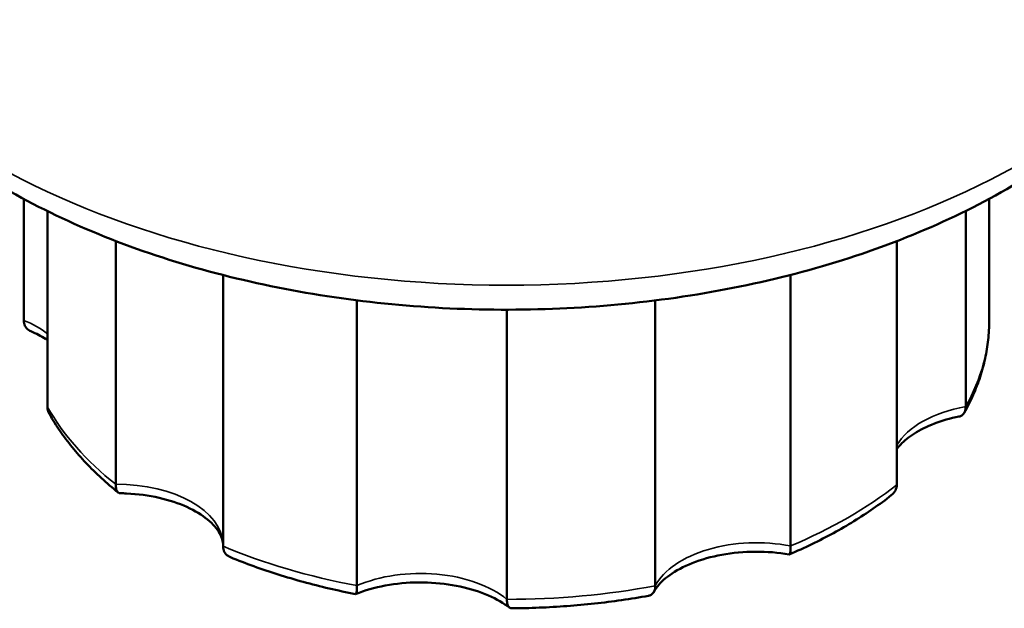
# Model space of a CAD drawing. Header units: millimetres. Extents: x 0 to 896, y -36 to 690.
# Tile 43 of 49: x 573 to 619, y 472 to 500. Entities that reach past the tile are written whole.
import ezdxf

# ---------------------------------------------------------------- set-up
doc = ezdxf.new("R2010")
doc.units = ezdxf.units.MM
doc.layers.add('Visible (ANSI)', color=7, linetype='Continuous', lineweight=50)
doc.layers.add('Visible Narrow (ANSI)', color=7, linetype='Continuous', lineweight=35)

msp = doc.modelspace()

# ---------------------------------------------------------------- linework, layer by layer
at = {"layer": 'Visible (ANSI)'}
for p, q in [((573.03, 485.434), (573.03, 491.172)), ((618.63, 485.41), (618.63, 491.172)), ((574.152, 490.594), (574.152, 481.343)), ((617.52, 490.6), (617.52, 481.365)), ((577.373, 477.694), (577.373, 489.186)), ((614.264, 477.675), (614.264, 489.177)), ((582.445, 487.575), (582.445, 474.766)), ((609.248, 487.584), (609.248, 474.779)), ((588.765, 472.906), (588.765, 486.381)), ((602.857, 472.899), (602.857, 486.376)), ((595.85, 485.939), (595.85, 472.258))]:
    msp.add_line(p, q, dxfattribs=at)
for points, knots in [([(630.143, 504.576), (629.672, 502.41), (628.704, 500.35), (625.833, 496.368), (623.821, 494.496), (618.887, 491.133), (615.891, 489.691), (609.341, 487.471), (605.782, 486.699), (598.485, 485.881), (594.751, 485.83), (587.438, 486.443), (583.86, 487.106), (577.172, 489.116), (574.066, 490.466), (568.652, 493.805), (566.338, 495.797), (563.098, 500.056), (562.022, 502.254), (561.517, 504.576)], [5.622712, 5.622712, 5.622712, 5.622712, 5.892186, 5.892186, 6.200609, 6.200609, 6.537857, 6.537857, 6.876759, 6.876759, 7.212766, 7.212766, 7.548546, 7.548546, 7.886959, 7.886959, 8.225583, 8.225583, 8.514455, 8.514455, 8.514455, 8.514455]), ([(573.368, 484.921), (573.332, 484.936), (573.299, 484.955), (573.191, 485.027), (573.13, 485.093), (573.05, 485.251), (573.03, 485.339), (573.03, 485.434)], [0.07907291, 0.07907291, 0.07907291, 0.07907291, 0.09425114, 0.09425114, 0.13138219, 0.13138219, 0.16641116, 0.16641116, 0.16641116, 0.16641116]), ([(618.63, 485.409), (618.63, 485.113), (618.613, 484.817), (618.549, 484.226), (618.5, 483.931), (618.373, 483.346), (618.294, 483.056), (618.105, 482.48), (617.995, 482.195), (617.747, 481.631), (617.608, 481.353), (617.455, 481.079)], [5.4986652, 5.4986652, 5.4986652, 5.4986652, 5.5607712, 5.5607712, 5.6228772, 5.6228772, 5.6849831, 5.6849831, 5.7470891, 5.7470891, 5.8091951, 5.8091951, 5.8091951, 5.8091951]), ([(574.152, 484.495), (574.119, 484.518), (574.085, 484.54), (573.848, 484.69), (573.619, 484.811), (573.368, 484.921)], [1.4923837, 1.4923837, 1.4923837, 1.4923837, 1.5243459, 1.5243459, 1.7090828, 1.7090828, 1.7090828, 1.7090828]), ([(574.247, 481.005), (574.236, 481.023), (574.227, 481.042), (574.175, 481.153), (574.152, 481.248), (574.152, 481.343)], [0.12426076, 0.12426076, 0.12426076, 0.12426076, 0.13138429, 0.13138429, 0.16640806, 0.16640806, 0.16640806, 0.16640806]), ([(617.201, 480.894), (617.249, 480.904), (617.293, 480.921), (617.392, 480.985), (617.441, 481.042), (617.504, 481.186), (617.52, 481.27), (617.52, 481.365)], [0.07025491, 0.07025491, 0.07025491, 0.07025491, 0.09427566, 0.09427566, 0.13138429, 0.13138429, 0.16640806, 0.16640806, 0.16640806, 0.16640806]), ([(577.489, 477.307), (577.214, 477.528), (576.95, 477.755), (576.445, 478.219), (576.203, 478.456), (575.745, 478.941), (575.527, 479.188), (575.117, 479.692), (574.925, 479.949), (574.566, 480.471), (574.399, 480.736), (574.247, 481.005)], [1.7339237, 1.7339237, 1.7339237, 1.7339237, 1.7949844, 1.7949844, 1.856045, 1.856045, 1.9171056, 1.9171056, 1.9781663, 1.9781663, 2.0392269, 2.0392269, 2.0392269, 2.0392269]), ([(617.201, 480.894), (616.786, 480.81), (616.394, 480.697), (615.684, 480.425), (615.366, 480.266), (614.828, 479.926), (614.608, 479.743), (614.374, 479.491), (614.315, 479.419), (614.264, 479.348)], [2.6950718, 2.6950718, 2.6950718, 2.6950718, 2.9414556, 2.9414556, 3.1878394, 3.1878394, 3.4342232, 3.4342232, 3.5353487, 3.5353487, 3.5353487, 3.5353487]), ([(577.59, 477.27), (577.555, 477.271), (577.522, 477.282), (577.455, 477.333), (577.424, 477.382), (577.383, 477.517), (577.373, 477.599), (577.373, 477.694)], [0.06726133, 0.06726133, 0.06726133, 0.06726133, 0.09425114, 0.09425114, 0.13138219, 0.13138219, 0.16641116, 0.16641116, 0.16641116, 0.16641116]), ([(614.004, 477.174), (614.087, 477.239), (614.153, 477.317), (614.241, 477.489), (614.264, 477.58), (614.264, 477.675)], [0.09481232, 0.09481232, 0.09481232, 0.09481232, 0.13138219, 0.13138219, 0.16641116, 0.16641116, 0.16641116, 0.16641116]), ([(582.445, 474.84), (582.439, 475.008), (582.394, 475.181), (582.171, 475.585), (581.981, 475.814), (581.45, 476.246), (581.122, 476.447), (580.351, 476.797), (579.906, 476.945), (578.94, 477.166), (578.416, 477.236), (577.787, 477.266), (577.689, 477.269), (577.59, 477.27)], [0.804132, 0.804132, 0.804132, 0.804132, 1.0942, 1.0942, 1.403003, 1.403003, 1.690585, 1.690585, 1.979834, 1.979834, 2.275071, 2.275071, 2.32941, 2.32941, 2.32941, 2.32941]), ([(614.004, 477.174), (613.73, 476.96), (613.446, 476.75), (612.858, 476.342), (612.554, 476.144), (611.928, 475.759), (611.605, 475.572), (610.943, 475.211), (610.603, 475.037), (609.907, 474.701), (609.55, 474.539), (609.187, 474.383)], [6.1322723, 6.1322723, 6.1322723, 6.1322723, 6.192162, 6.192162, 6.2520517, 6.2520517, 6.3119414, 6.3119414, 6.3718311, 6.3718311, 6.4317208, 6.4317208, 6.4317208, 6.4317208]), ([(582.788, 474.251), (582.751, 474.267), (582.715, 474.286), (582.606, 474.358), (582.545, 474.425), (582.465, 474.583), (582.445, 474.671), (582.445, 474.766)], [0.07799785, 0.07799785, 0.07799785, 0.07799785, 0.09427566, 0.09427566, 0.13138429, 0.13138429, 0.16640806, 0.16640806, 0.16640806, 0.16640806]), ([(609.174, 474.382), (608.665, 474.469), (608.128, 474.513), (607.053, 474.509), (606.514, 474.459), (605.5, 474.274), (605.024, 474.139), (604.19, 473.808), (603.831, 473.613), (603.258, 473.203), (603.045, 472.988), (602.859, 472.728), (602.823, 472.67), (602.792, 472.614)], [2.067331, 2.067331, 2.067331, 2.067331, 2.36388, 2.36388, 2.662343, 2.662343, 2.958659, 2.958659, 3.249302, 3.249302, 3.535876, 3.535876, 3.619047, 3.619047, 3.619047, 3.619047]), ([(609.174, 474.382), (609.186, 474.38), (609.197, 474.387), (609.22, 474.428), (609.231, 474.474), (609.244, 474.604), (609.248, 474.684), (609.248, 474.779)], [0.06941421, 0.06941421, 0.06941421, 0.06941421, 0.09427566, 0.09427566, 0.13138429, 0.13138429, 0.16640806, 0.16640806, 0.16640806, 0.16640806]), ([(588.697, 472.509), (588.278, 472.591), (587.863, 472.679), (587.042, 472.87), (586.636, 472.973), (585.834, 473.192), (585.439, 473.309), (584.66, 473.555), (584.276, 473.685), (583.522, 473.958), (583.152, 474.102), (582.788, 474.251)], [1.1094993, 1.1094993, 1.1094993, 1.1094993, 1.1686131, 1.1686131, 1.2277269, 1.2277269, 1.2868407, 1.2868407, 1.3459544, 1.3459544, 1.4050682, 1.4050682, 1.4050682, 1.4050682]), ([(595.97, 471.868), (595.705, 472.075), (595.368, 472.274), (594.582, 472.616), (594.131, 472.76), (593.154, 472.97), (592.627, 473.035), (591.556, 473.073), (591.012, 473.045), (589.972, 472.9), (589.476, 472.783), (588.919, 472.592), (588.811, 472.552), (588.706, 472.51)], [1.422773, 1.422773, 1.422773, 1.422773, 1.709884, 1.709884, 1.999553, 1.999553, 2.295113, 2.295113, 2.593491, 2.593491, 2.890661, 2.890661, 2.964737, 2.964737, 2.964737, 2.964737]), ([(588.697, 472.509), (588.707, 472.507), (588.716, 472.514), (588.736, 472.555), (588.747, 472.601), (588.762, 472.731), (588.765, 472.811), (588.765, 472.906)], [0.06999383, 0.06999383, 0.06999383, 0.06999383, 0.09425114, 0.09425114, 0.13138219, 0.13138219, 0.16641116, 0.16641116, 0.16641116, 0.16641116]), ([(602.537, 472.429), (602.585, 472.438), (602.629, 472.455), (602.728, 472.518), (602.776, 472.575), (602.84, 472.72), (602.857, 472.804), (602.857, 472.899)], [0.06965844, 0.06965844, 0.06965844, 0.06965844, 0.09425114, 0.09425114, 0.13138219, 0.13138219, 0.16641116, 0.16641116, 0.16641116, 0.16641116]), ([(596.063, 471.836), (596.03, 471.836), (595.998, 471.846), (595.933, 471.897), (595.902, 471.946), (595.861, 472.082), (595.85, 472.163), (595.85, 472.258)], [0.0672432, 0.0672432, 0.0672432, 0.0672432, 0.09427566, 0.09427566, 0.13138429, 0.13138429, 0.16640806, 0.16640806, 0.16640806, 0.16640806]), ([(602.537, 472.429), (602.118, 472.354), (601.695, 472.285), (600.844, 472.162), (600.415, 472.107), (599.553, 472.013), (599.12, 471.974), (598.25, 471.909), (597.814, 471.884), (596.939, 471.849), (596.501, 471.839), (596.063, 471.836)], [0.4812364, 0.4812364, 0.4812364, 0.4812364, 0.5399886, 0.5399886, 0.5987409, 0.5987409, 0.6574932, 0.6574932, 0.7162454, 0.7162454, 0.7749977, 0.7749977, 0.7749977, 0.7749977])]:
    msp.add_open_spline(points, degree=3, knots=knots, dxfattribs=at)
at = {"layer": 'Visible Narrow (ANSI)'}
for centre, major_axis, start_param, end_param in [((595.83, 507.064), (34.583, 0), 3.266518, 6.15826), ((570.15, 483.074), (-5, 0), 3.784426, 4.098585), ((595.83, 485.422), (22.8, 0), 5.969904, 6.282307), ((595.83, 485.422), (-22.8, 0), 0.315037, 0.627441), ((618.996, 478.607), (-5, 0), 5.012034, 5.954511), ((577.445, 474.807), (5, 0), 0.014515, 1.585311), ((595.83, 485.422), (-22.8, 0), 2.199993, 2.512396), ((607.634, 472.047), (-5, 0), 4.383715, 5.983541), ((595.83, 485.422), (-22.8, 0), 0.943356, 1.255759), ((591.763, 470.596), (-5, 0), 3.755397, 5.355222), ((595.83, 485.422), (-22.8, 0), 1.571674, 1.884078)]:
    msp.add_ellipse(centre, major_axis=major_axis, ratio=0.57735, start_param=start_param, end_param=end_param, dxfattribs=at)

doc.saveas('drawing.dxf')
